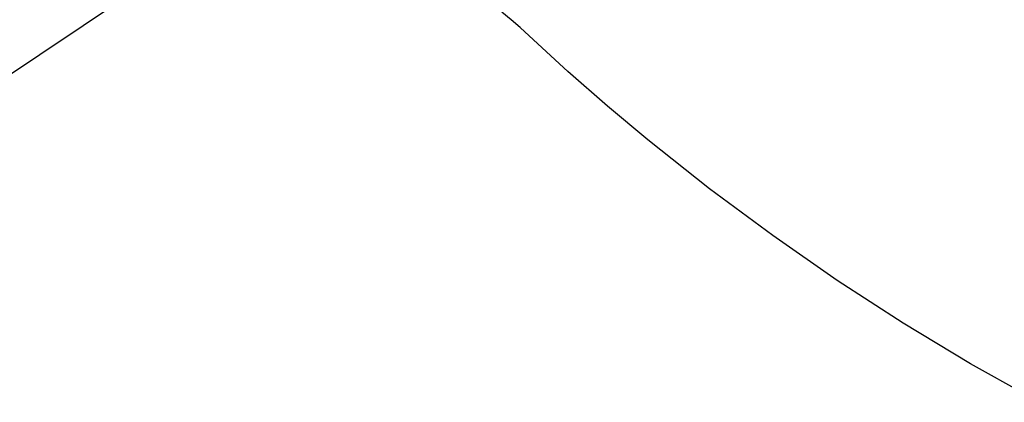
# Model space of a CAD drawing. Header units: millimetres. Extents: x -1239 to 1165, y -2569 to -664.
# Tile 9 of 44: x -765 to -433, y -1521 to -1392. Entities that reach past the tile are written whole.
import ezdxf

# ---------------------------------------------------------------- set-up
doc = ezdxf.new("R2010")
doc.units = ezdxf.units.MM
doc.layers.add('Make2D$Visible$Curvas', color=7, linetype='Continuous')

msp = doc.modelspace()

# ---------------------------------------------------------------- linework, layer by layer
at = {"layer": 'Make2D$Visible$Curvas', "color": 29, "lineweight": -3, "true_color": 0x4d342b}
for p, q in [((-727.92, -1383.42), (-776.45, -1415.93)), ((-599.22, -1391.9), (-602.38, -1389.35)), ((-596.14, -1394.55), (-599.22, -1391.9)), ((-593.14, -1397.29), (-596.14, -1394.55)), ((-580.08, -1409.31), (-593.13, -1397.29)), ((-566.75, -1421.01), (-580.08, -1409.31)), ((-553.15, -1432.39), (-566.75, -1421.01)), ((-532.36, -1448.84), (-553.15, -1432.39)), ((-511.06, -1464.62), (-532.36, -1448.84)), ((-489.27, -1479.72), (-511.06, -1464.62)), ((-467.02, -1494.13), (-489.27, -1479.72)), ((-444.33, -1507.84), (-467.02, -1494.13)), ((-421.22, -1520.82), (-444.33, -1507.84))]:
    msp.add_line(p, q, dxfattribs=at)

doc.saveas('drawing.dxf')
